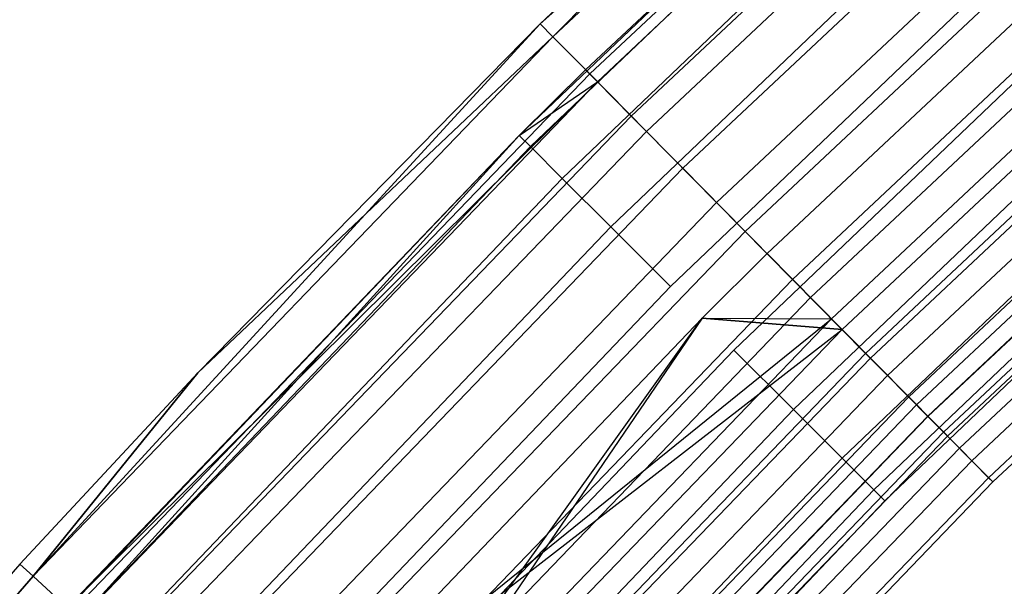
# Model space of a CAD drawing. Extents: x -176 to 176, y -176 to 176.
# Tile 102 of 208: x -85.18 to -77.56, y 77.83 to 82.21. Entities that reach past the tile are written whole.
import ezdxf

# ---------------------------------------------------------------- set-up
doc = ezdxf.new("R2010")
doc.units = 0
doc.header["$LTSCALE"] = 25.4
doc.layers.get('0').update_dxf_attribs({"linetype": 'CONTINUOUS'})

# ---------------------------------------------------------------- blocks, each defined once
blk = doc.blocks.new('BIURKOWA_B_STL')
at = {"color": 0}
for p, q in [((-81.1561, 82.1824, 2.5), (-76.8309, 86.0516, 1.6743)), ((-81.1561, 82.1824, 2.5), (-76.8309, 86.0516, 1.6743)), ((-81.0575, 82.0826, 200.3257), (-76.8309, 86.0516, 200.3257)), ((-81.0575, 82.0826, 200.3257), (-76.8309, 86.0516, 200.3257)), ((-81.0575, 82.0826, 1.6743), (-76.8309, 86.0516, 1.6743)), ((-81.0575, 82.0826, 1.6743), (-76.8309, 86.0516, 1.6743)), ((-76.5914, 85.7832, 2.5), (-80.8047, 81.8266, 2.5)), ((-76.5914, 85.7832, 2.5), (-80.8047, 81.8266, 2.5)), ((-76.5914, 85.7832, 199.5), (-80.8047, 81.8266, 199.5)), ((-76.5914, 85.7832, 199.5), (-80.8047, 81.8266, 199.5)), ((-80.7728, 81.7943, 201.0587), (-76.5611, 85.7494, 201.0587)), ((-80.7728, 81.7943, 201.0587), (-76.5611, 85.7494, 201.0587)), ((-80.7728, 81.7943, 0.9413), (-76.5611, 85.7494, 0.9413)), ((-80.7728, 81.7943, 0.9413), (-76.5611, 85.7494, 0.9413)), ((-76.5048, 85.6863, 1.7908), (-80.7134, 81.7341, 1.7908)), ((-76.5048, 85.6863, 1.7908), (-80.7134, 81.7341, 1.7908)), ((-80.7134, 81.7341, 200.2092), (-76.5048, 85.6863, 200.2092)), ((-80.7134, 81.7341, 200.2092), (-76.5048, 85.6863, 200.2092)), ((-80.4513, 81.4687, 1.1738), (-76.2564, 85.408, 1.1738)), ((-80.4513, 81.4687, 1.1738), (-76.2564, 85.408, 1.1738)), ((-76.2564, 85.408, 200.8262), (-80.4513, 81.4687, 200.8262)), ((-76.2564, 85.408, 200.8262), (-80.4513, 81.4687, 200.8262)), ((-80.334, 81.3499, 201.6168), (-76.1452, 85.2835, 201.6168)), ((-80.334, 81.3499, 201.6168), (-76.1452, 85.2835, 201.6168)), ((-80.334, 81.3499, 0.3832), (-76.1452, 85.2835, 0.3832)), ((-80.334, 81.3499, 0.3832), (-76.1452, 85.2835, 0.3832)), ((-77.9889, 85.1938, 199.5), (-81.1561, 82.1824, 199.5)), ((-77.9889, 85.1938, 2.5), (-81.1561, 82.1824, 2.5)), ((-77.9889, 85.1938, 199.5), (-81.1561, 82.1824, 199.5)), ((-77.9889, 85.1938, 2.5), (-81.1561, 82.1824, 2.5)), ((-81.0575, 82.0826, 200.3257), (-77.9889, 85.1938, 199.5)), ((-81.0575, 82.0826, 200.3257), (-77.9889, 85.1938, 199.5)), ((-77.475, 84.986, 199.5), (-81.3173, 81.3173, 199.5)), ((-77.475, 84.986, 199.5), (-81.3173, 81.3173, 199.5)), ((-77.475, 84.986, 2.5), (-81.3173, 81.3173, 2.5)), ((-77.475, 84.986, 2.5), (-81.3173, 81.3173, 2.5)), ((-80.0525, 81.0649, 0.7291), (-75.8784, 84.9847, 0.7291)), ((-80.0525, 81.0649, 0.7291), (-75.8784, 84.9847, 0.7291)), ((-75.8784, 84.9847, 201.2709), (-80.0525, 81.0649, 201.2709)), ((-75.8784, 84.9847, 201.2709), (-80.0525, 81.0649, 201.2709)), ((-77.3937, 84.8969, 200.184), (-81.232, 81.232, 200.184)), ((-77.3937, 84.8969, 200.184), (-81.232, 81.232, 200.184)), ((-77.3937, 84.8969, 198.816), (-81.232, 81.232, 198.816)), ((-77.3937, 84.8969, 198.816), (-81.232, 81.232, 198.816)), ((-77.3937, 84.8969, 3.184), (-81.232, 81.232, 3.184)), ((-77.3937, 84.8969, 3.184), (-81.232, 81.232, 3.184)), ((-77.3937, 84.8969, 1.816), (-81.232, 81.232, 1.816)), ((-77.3937, 84.8969, 1.816), (-81.232, 81.232, 1.816)), ((-79.7903, 80.7994, 201.9373), (-75.6298, 84.7063, 201.9373)), ((-79.7903, 80.7994, 201.9373), (-75.6298, 84.7063, 201.9373)), ((-79.7903, 80.7994, 0.0627), (-75.6298, 84.7063, 0.0627)), ((-79.7903, 80.7994, 0.0627), (-75.6298, 84.7063, 0.0627)), ((-77.1598, 84.6402, 200.7856), (-80.9864, 80.9864, 200.7856)), ((-77.1598, 84.6402, 200.7856), (-80.9864, 80.9864, 200.7856)), ((-77.1598, 84.6402, 198.2144), (-80.9864, 80.9864, 198.2144)), ((-77.1598, 84.6402, 198.2144), (-80.9864, 80.9864, 198.2144)), ((-77.1598, 84.6402, 3.7856), (-80.9864, 80.9864, 3.7856)), ((-77.1598, 84.6402, 3.7856), (-80.9864, 80.9864, 3.7856)), ((-77.1598, 84.6402, 1.2144), (-80.9864, 80.9864, 1.2144)), ((-77.1598, 84.6402, 1.2144), (-80.9864, 80.9864, 1.2144)), ((-79.5688, 80.5751, 0.5146), (-75.4199, 84.4712, 0.5146)), ((-79.5688, 80.5751, 0.5146), (-75.4199, 84.4712, 0.5146)), ((-79.5688, 80.5751, 201.4854), (-75.4199, 84.4712, 201.4854)), ((-79.5688, 80.5751, 201.4854), (-75.4199, 84.4712, 201.4854)), ((-79.3994, 80.4035, 197), (-75.2593, 84.2913, 197)), ((-75.2593, 84.2913, 5), (-79.3994, 80.4035, 5)), ((-75.2593, 84.2913, 4.5), (-79.3994, 80.4035, 4.5)), ((-75.2593, 84.2913, 5), (-79.3994, 80.4035, 5)), ((-75.2593, 84.2913, 4.5), (-79.3994, 80.4035, 4.5)), ((-75.2593, 84.2913, 197.5), (-79.3994, 80.4035, 197.5)), ((-79.3994, 80.4035, 197), (-75.2593, 84.2913, 197)), ((-75.2593, 84.2913, 197.5), (-79.3994, 80.4035, 197.5)), ((-76.8013, 84.247, 201.2321), (-80.6102, 80.6102, 201.2321)), ((-76.8013, 84.247, 201.2321), (-80.6102, 80.6102, 201.2321)), ((-76.8013, 84.247, 197.7679), (-80.6102, 80.6102, 197.7679)), ((-76.8013, 84.247, 197.7679), (-80.6102, 80.6102, 197.7679)), ((-76.8013, 84.247, 4.2321), (-80.6102, 80.6102, 4.2321)), ((-76.8013, 84.247, 4.2321), (-80.6102, 80.6102, 4.2321)), ((-76.8013, 84.247, 0.7679), (-80.6102, 80.6102, 0.7679)), ((-76.8013, 84.247, 0.7679), (-80.6102, 80.6102, 0.7679)), ((-79.2028, 80.2044, 201.9843), (-75.0729, 84.0826, 201.9843)), ((-79.2028, 80.2044, 201.9843), (-75.0729, 84.0826, 201.9843)), ((-79.2028, 80.2044, 0.0157), (-75.0729, 84.0826, 0.0157)), ((-79.2028, 80.2044, 0.0157), (-75.0729, 84.0826, 0.0157)), ((-79.0631, 80.063, 0.5581), (-74.9406, 83.9343, 0.5581)), ((-79.0631, 80.063, 0.5581), (-74.9406, 83.9343, 0.5581)), ((-79.0631, 80.063, 201.4419), (-74.9406, 83.9343, 201.4419)), ((-79.0631, 80.063, 201.4419), (-74.9406, 83.9343, 201.4419)), ((-76.3616, 83.7647, 201.4696), (-80.1486, 80.1486, 201.4696)), ((-76.3616, 83.7647, 197.5304), (-80.1486, 80.1486, 197.5304)), ((-76.3616, 83.7647, 197.5304), (-80.1486, 80.1486, 197.5304)), ((-76.3616, 83.7647, 201.4696), (-80.1486, 80.1486, 201.4696)), ((-76.3616, 83.7647, 4.4696), (-80.1486, 80.1486, 4.4696)), ((-76.3616, 83.7647, 0.5304), (-80.1486, 80.1486, 0.5304)), ((-76.3616, 83.7647, 0.5304), (-80.1486, 80.1486, 0.5304)), ((-76.3616, 83.7647, 4.4696), (-80.1486, 80.1486, 4.4696)), ((-78.9011, 79.8989, 4.37), (-74.787, 83.7623, 4.37)), ((-78.9011, 79.8989, 4.37), (-74.787, 83.7623, 4.37)), ((-74.787, 83.7623, 197.63), (-78.9011, 79.8989, 197.63)), ((-74.787, 83.7623, 197.63), (-78.9011, 79.8989, 197.63)), ((-78.8193, 79.816, 197.1403), (-74.7094, 83.6754, 197.1403)), ((-78.8193, 79.816, 197.1403), (-74.7094, 83.6754, 197.1403)), ((-78.8193, 79.816, 4.8597), (-74.7094, 83.6754, 4.8597)), ((-78.8193, 79.816, 4.8597), (-74.7094, 83.6754, 4.8597)), ((-78.6373, 79.6317, 201.7524), (-74.5369, 83.4822, 201.7524)), ((-78.6373, 79.6317, 201.7524), (-74.5369, 83.4822, 201.7524)), ((-78.6373, 79.6317, 0.2476), (-74.5369, 83.4822, 0.2476)), ((-78.6373, 79.6317, 0.2476), (-74.5369, 83.4822, 0.2476)), ((-74.5027, 83.4439, 0.854), (-78.6011, 79.5951, 0.854)), ((-74.5027, 83.4439, 0.854), (-78.6011, 79.5951, 0.854)), ((-74.5027, 83.4439, 201.146), (-78.6011, 79.5951, 201.146)), ((-74.5027, 83.4439, 201.146), (-78.6011, 79.5951, 201.146)), ((-74.376, 83.302, 3.997), (-78.4676, 79.4599, 3.997)), ((-74.376, 83.302, 3.997), (-78.4676, 79.4599, 3.997)), ((-78.4676, 79.4599, 198.003), (-74.376, 83.302, 198.003)), ((-78.4676, 79.4599, 198.003), (-74.376, 83.302, 198.003)), ((-75.8936, 83.2514, 201.4696), (-79.6575, 79.6575, 201.4696)), ((-75.8936, 83.2514, 197.5304), (-79.6575, 79.6575, 197.5304)), ((-75.8936, 83.2514, 197.5304), (-79.6575, 79.6575, 197.5304)), ((-75.8936, 83.2514, 201.4696), (-79.6575, 79.6575, 201.4696)), ((-75.8936, 83.2514, 4.4696), (-79.6575, 79.6575, 4.4696)), ((-75.8936, 83.2514, 0.5304), (-79.6575, 79.6575, 0.5304)), ((-75.8936, 83.2514, 0.5304), (-79.6575, 79.6575, 0.5304)), ((-75.8936, 83.2514, 4.4696), (-79.6575, 79.6575, 4.4696)), ((-78.3042, 79.2944, 197.5454), (-74.2212, 83.1286, 197.5454)), ((-78.3042, 79.2944, 197.5454), (-74.2212, 83.1286, 197.5454)), ((-78.3042, 79.2944, 4.4546), (-74.2212, 83.1286, 4.4546)), ((-78.3042, 79.2944, 4.4546), (-74.2212, 83.1286, 4.4546)), ((-74.1631, 83.0636, 1.3639), (-78.2429, 79.2324, 1.3639)), ((-74.1631, 83.0636, 1.3639), (-78.2429, 79.2324, 1.3639)), ((-74.1631, 83.0636, 200.6361), (-78.2429, 79.2324, 200.6361)), ((-74.1631, 83.0636, 200.6361), (-78.2429, 79.2324, 200.6361)), ((-78.1573, 79.1457, 201.2678), (-74.082, 82.9727, 201.2678)), ((-78.1573, 79.1457, 201.2678), (-74.082, 82.9727, 201.2678)), ((-78.1573, 79.1457, 0.7322), (-74.082, 82.9727, 0.7322)), ((-78.1573, 79.1457, 0.7322), (-74.082, 82.9727, 0.7322)), ((-74.0799, 82.9704, 3.4294), (-78.1551, 79.1435, 3.4294)), ((-74.0799, 82.9704, 3.4294), (-78.1551, 79.1435, 3.4294)), ((-78.1551, 79.1435, 198.5706), (-74.0799, 82.9704, 198.5706)), ((-78.1551, 79.1435, 198.5706), (-74.0799, 82.9704, 198.5706)), ((-78.035, 79.0218, 2.0214), (-73.966, 82.8428, 2.0214)), ((-78.035, 79.0218, 2.0214), (-73.966, 82.8428, 2.0214)), ((-78.035, 79.0218, 199.9786), (-73.966, 82.8428, 199.9786)), ((-78.035, 79.0218, 199.9786), (-73.966, 82.8428, 199.9786)), ((-75.4539, 82.769, 201.2321), (-79.196, 79.196, 201.2321)), ((-75.4539, 82.769, 201.2321), (-79.196, 79.196, 201.2321)), ((-75.4539, 82.769, 197.7679), (-79.196, 79.196, 197.7679)), ((-75.4539, 82.769, 197.7679), (-79.196, 79.196, 197.7679)), ((-75.4539, 82.769, 4.2321), (-79.196, 79.196, 4.2321)), ((-75.4539, 82.769, 4.2321), (-79.196, 79.196, 4.2321)), ((-75.4539, 82.769, 0.7679), (-79.196, 79.196, 0.7679)), ((-75.4539, 82.769, 0.7679), (-79.196, 79.196, 0.7679)), ((-78.0044, 78.9908, 2.7411), (-73.937, 82.8103, 2.7411)), ((-78.0044, 78.9908, 2.7411), (-73.937, 82.8103, 2.7411)), ((-78.0044, 78.9908, 199.2589), (-73.937, 82.8103, 199.2589)), ((-78.0044, 78.9908, 199.2589), (-73.937, 82.8103, 199.2589)), ((-77.9121, 78.8973, 198.1699), (-73.8495, 82.7123, 198.1699)), ((-77.9121, 78.8973, 198.1699), (-73.8495, 82.7123, 198.1699)), ((-77.9121, 78.8973, 3.8301), (-73.8495, 82.7123, 3.8301)), ((-77.9121, 78.8973, 3.8301), (-73.8495, 82.7123, 3.8301)), ((-77.8168, 78.8008, 200.5847), (-73.7592, 82.6112, 200.5847)), ((-77.8168, 78.8008, 200.5847), (-73.7592, 82.6112, 200.5847)), ((-77.8168, 78.8008, 1.4153), (-73.7592, 82.6112, 1.4153)), ((-77.8168, 78.8008, 1.4153), (-73.7592, 82.6112, 1.4153)), ((-77.6869, 78.6693, 198.9437), (-73.6361, 82.4733, 198.9437)), ((-77.6869, 78.6693, 198.9437), (-73.6361, 82.4733, 198.9437)), ((-77.6869, 78.6693, 3.0563), (-73.6361, 82.4733, 3.0563)), ((-77.6869, 78.6693, 3.0563), (-73.6361, 82.4733, 3.0563)), ((-75.0954, 82.3758, 200.7856), (-78.8197, 78.8197, 200.7856)), ((-75.0954, 82.3758, 200.7856), (-78.8197, 78.8197, 200.7856)), ((-75.0954, 82.3758, 198.2144), (-78.8197, 78.8197, 198.2144)), ((-75.0954, 82.3758, 198.2144), (-78.8197, 78.8197, 198.2144)), ((-75.0954, 82.3758, 3.7856), (-78.8197, 78.8197, 3.7856)), ((-75.0954, 82.3758, 3.7856), (-78.8197, 78.8197, 3.7856)), ((-75.0954, 82.3758, 1.2144), (-78.8197, 78.8197, 1.2144)), ((-75.0954, 82.3758, 1.2144), (-78.8197, 78.8197, 1.2144)), ((-77.6539, 78.6359, 199.7799), (-73.6048, 82.4382, 199.7799)), ((-77.6539, 78.6359, 199.7799), (-73.6048, 82.4382, 199.7799)), ((-77.6539, 78.6359, 2.2201), (-73.6048, 82.4382, 2.2201)), ((-77.6539, 78.6359, 2.2201), (-73.6048, 82.4382, 2.2201)), ((-85.0793, 77.9062, 200.3257), (-81.1561, 82.1824, 199.5)), ((-85.0793, 77.9062, 200.3257), (-81.1561, 82.1824, 199.5)), ((-81.1561, 82.1824, 199.5), (-83.8041, 79.4803, 199.5)), ((-81.1561, 82.1824, 2.5), (-83.8041, 79.4803, 2.5)), ((-81.1561, 82.1824, 199.5), (-83.8041, 79.4803, 199.5)), ((-81.1561, 82.1824, 2.5), (-83.8041, 79.4803, 2.5)), ((-81.1561, 82.1824, 199.5), (-81.0575, 82.0826, 200.3257)), ((-81.1561, 82.1824, 199.5), (-81.0575, 82.0826, 200.3257)), ((-81.1561, 82.1824, 2.5), (-81.1561, 82.1824, 199.5)), ((-81.1561, 82.1824, 2.5), (-81.1561, 82.1824, 199.5)), ((-81.1561, 82.1824, 2.5), (-81.0575, 82.0826, 1.6743)), ((-81.1561, 82.1824, 2.5), (-81.0575, 82.0826, 1.6743)), ((-85.0793, 77.9062, 200.3257), (-81.0575, 82.0826, 200.3257)), ((-85.0793, 77.9062, 200.3257), (-81.0575, 82.0826, 200.3257)), ((-81.0575, 82.0826, 1.6743), (-85.0793, 77.9062, 1.6743)), ((-81.0575, 82.0826, 1.6743), (-85.0793, 77.9062, 1.6743)), ((-81.0575, 82.0826, 1.6743), (-83.8041, 79.4803, 2.5)), ((-81.0575, 82.0826, 1.6743), (-83.8041, 79.4803, 2.5)), ((-80.7728, 81.7943, 201.0587), (-81.0575, 82.0826, 200.3257)), ((-80.7728, 81.7943, 201.0587), (-81.0575, 82.0826, 200.3257)), ((-80.7728, 81.7943, 0.9413), (-81.0575, 82.0826, 1.6743)), ((-80.7728, 81.7943, 0.9413), (-81.0575, 82.0826, 1.6743)), ((-74.8615, 82.1191, 200.184), (-78.5741, 78.5741, 200.184)), ((-74.8615, 82.1191, 200.184), (-78.5741, 78.5741, 200.184)), ((-74.8615, 82.1191, 198.816), (-78.5741, 78.5741, 198.816)), ((-74.8615, 82.1191, 198.816), (-78.5741, 78.5741, 198.816)), ((-74.8615, 82.1191, 3.184), (-78.5741, 78.5741, 3.184)), ((-74.8615, 82.1191, 3.184), (-78.5741, 78.5741, 3.184)), ((-74.8615, 82.1191, 1.816), (-78.5741, 78.5741, 1.816)), ((-74.8615, 82.1191, 1.816), (-78.5741, 78.5741, 1.816)), ((-78.4888, 78.4888, 199.5), (-74.7802, 82.03, 199.5)), ((-78.4888, 78.4888, 199.5), (-74.7802, 82.03, 199.5)), ((-78.4888, 78.4888, 2.5), (-74.7802, 82.03, 2.5)), ((-78.4888, 78.4888, 2.5), (-74.7802, 82.03, 2.5)), ((-84.7805, 77.6326, 201.0587), (-80.7728, 81.7943, 201.0587)), ((-84.7805, 77.6326, 201.0587), (-80.7728, 81.7943, 201.0587)), ((-80.7728, 81.7943, 0.9413), (-84.7805, 77.6326, 0.9413)), ((-80.7728, 81.7943, 0.9413), (-84.7805, 77.6326, 0.9413)), ((-80.8047, 81.8266, 2.5), (-81.3173, 81.3173, 2.5)), ((-80.8047, 81.8266, 2.5), (-81.3173, 81.3173, 2.5)), ((-80.8047, 81.8266, 199.5), (-81.3173, 81.3173, 199.5)), ((-80.8047, 81.8266, 199.5), (-81.3173, 81.3173, 199.5)), ((-80.8047, 81.8266, 2.5), (-80.7134, 81.7341, 1.7908)), ((-80.8047, 81.8266, 2.5), (-80.7134, 81.7341, 1.7908)), ((-80.8047, 81.8266, 2.5), (-80.8047, 81.8266, 199.5)), ((-80.8047, 81.8266, 2.5), (-80.8047, 81.8266, 199.5)), ((-80.8047, 81.8266, 199.5), (-80.7134, 81.7341, 200.2092)), ((-80.8047, 81.8266, 199.5), (-80.7134, 81.7341, 200.2092)), ((-80.334, 81.3499, 201.6168), (-80.7728, 81.7943, 201.0587)), ((-80.334, 81.3499, 201.6168), (-80.7728, 81.7943, 201.0587)), ((-80.334, 81.3499, 0.3832), (-80.7728, 81.7943, 0.9413)), ((-80.334, 81.3499, 0.3832), (-80.7728, 81.7943, 0.9413)), ((-84.814, 77.6633, 199.5), (-80.7134, 81.7341, 200.2092)), ((-84.814, 77.6633, 199.5), (-80.7134, 81.7341, 200.2092)), ((-84.7182, 77.5755, 1.7908), (-80.7134, 81.7341, 1.7908)), ((-84.7182, 77.5755, 1.7908), (-80.7134, 81.7341, 1.7908)), ((-80.7134, 81.7341, 200.2092), (-84.7182, 77.5755, 200.2092)), ((-80.7134, 81.7341, 200.2092), (-84.7182, 77.5755, 200.2092)), ((-81.3173, 81.3173, 2.5), (-80.7134, 81.7341, 1.7908)), ((-81.3173, 81.3173, 2.5), (-80.7134, 81.7341, 1.7908)), ((-81.3173, 81.3173, 199.5), (-80.7134, 81.7341, 200.2092)), ((-81.3173, 81.3173, 199.5), (-80.7134, 81.7341, 200.2092)), ((-80.4513, 81.4687, 1.1738), (-80.7134, 81.7341, 1.7908)), ((-80.4513, 81.4687, 1.1738), (-80.7134, 81.7341, 1.7908)), ((-80.7134, 81.7341, 200.2092), (-80.4513, 81.4687, 200.8262)), ((-80.7134, 81.7341, 200.2092), (-80.4513, 81.4687, 200.8262)), ((-80.4513, 81.4687, 1.1738), (-84.4431, 77.3236, 1.1738)), ((-80.4513, 81.4687, 1.1738), (-84.4431, 77.3236, 1.1738)), ((-80.4513, 81.4687, 200.8262), (-84.4431, 77.3236, 200.8262)), ((-80.4513, 81.4687, 200.8262), (-84.4431, 77.3236, 200.8262)), ((-80.4513, 81.4687, 1.1738), (-80.0525, 81.0649, 0.7291)), ((-80.4513, 81.4687, 1.1738), (-80.0525, 81.0649, 0.7291)), ((-80.4513, 81.4687, 200.8262), (-80.0525, 81.0649, 201.2709)), ((-80.4513, 81.4687, 200.8262), (-80.0525, 81.0649, 201.2709)), ((-81.3173, 81.3173, 199.5), (-84.986, 77.475, 199.5)), ((-81.3173, 81.3173, 199.5), (-84.986, 77.475, 199.5)), ((-81.3173, 81.3173, 2.5), (-84.986, 77.475, 2.5)), ((-81.3173, 81.3173, 2.5), (-84.986, 77.475, 2.5)), ((-81.3173, 81.3173, 2.5), (-84.814, 77.6633, 2.5)), ((-81.3173, 81.3173, 2.5), (-84.814, 77.6633, 2.5)), ((-81.3173, 81.3173, 199.5), (-84.814, 77.6633, 199.5)), ((-81.3173, 81.3173, 199.5), (-84.814, 77.6633, 199.5)), ((-84.7182, 77.5755, 1.7908), (-81.3173, 81.3173, 2.5)), ((-84.7182, 77.5755, 1.7908), (-81.3173, 81.3173, 2.5)), ((-84.3199, 77.2109, 201.6168), (-80.334, 81.3499, 201.6168)), ((-84.3199, 77.2109, 201.6168), (-80.334, 81.3499, 201.6168)), ((-80.334, 81.3499, 0.3832), (-84.3199, 77.2109, 0.3832)), ((-80.334, 81.3499, 0.3832), (-84.3199, 77.2109, 0.3832)), ((-81.3173, 81.3173, 199.5), (-81.232, 81.232, 200.184)), ((-81.3173, 81.3173, 199.5), (-81.232, 81.232, 200.184)), ((-81.232, 81.232, 198.816), (-81.3173, 81.3173, 199.5)), ((-81.232, 81.232, 198.816), (-81.3173, 81.3173, 199.5)), ((-81.3173, 81.3173, 2.5), (-81.3173, 81.3173, 199.5)), ((-81.3173, 81.3173, 2.5), (-81.3173, 81.3173, 199.5)), ((-81.3173, 81.3173, 2.5), (-81.232, 81.232, 3.184)), ((-81.3173, 81.3173, 2.5), (-81.232, 81.232, 3.184)), ((-81.232, 81.232, 1.816), (-81.3173, 81.3173, 2.5)), ((-81.232, 81.232, 1.816), (-81.3173, 81.3173, 2.5)), ((-79.7903, 80.7994, 201.9373), (-80.334, 81.3499, 201.6168)), ((-79.7903, 80.7994, 201.9373), (-80.334, 81.3499, 201.6168)), ((-79.7903, 80.7994, 0.0627), (-80.334, 81.3499, 0.3832)), ((-79.7903, 80.7994, 0.0627), (-80.334, 81.3499, 0.3832)), ((-81.232, 81.232, 200.184), (-84.8969, 77.3937, 200.184)), ((-81.232, 81.232, 200.184), (-84.8969, 77.3937, 200.184)), ((-81.232, 81.232, 198.816), (-84.8969, 77.3937, 198.816)), ((-81.232, 81.232, 198.816), (-84.8969, 77.3937, 198.816)), ((-81.232, 81.232, 3.184), (-84.8969, 77.3937, 3.184)), ((-81.232, 81.232, 3.184), (-84.8969, 77.3937, 3.184)), ((-81.232, 81.232, 1.816), (-84.8969, 77.3937, 1.816)), ((-81.232, 81.232, 1.816), (-84.8969, 77.3937, 1.816)), ((-81.232, 81.232, 200.184), (-80.9864, 80.9864, 200.7856)), ((-81.232, 81.232, 200.184), (-80.9864, 80.9864, 200.7856)), ((-80.9864, 80.9864, 198.2144), (-81.232, 81.232, 198.816)), ((-80.9864, 80.9864, 198.2144), (-81.232, 81.232, 198.816)), ((-81.232, 81.232, 3.184), (-80.9864, 80.9864, 3.7856)), ((-81.232, 81.232, 3.184), (-80.9864, 80.9864, 3.7856)), ((-80.9864, 80.9864, 1.2144), (-81.232, 81.232, 1.816)), ((-80.9864, 80.9864, 1.2144), (-81.232, 81.232, 1.816)), ((-84.0245, 76.9403, 0.7291), (-80.0525, 81.0649, 0.7291)), ((-84.0245, 76.9403, 0.7291), (-80.0525, 81.0649, 0.7291)), ((-84.0245, 76.9403, 201.2709), (-80.0525, 81.0649, 201.2709)), ((-84.0245, 76.9403, 201.2709), (-80.0525, 81.0649, 201.2709)), ((-80.0525, 81.0649, 0.7291), (-79.5688, 80.5751, 0.5146)), ((-80.0525, 81.0649, 0.7291), (-79.5688, 80.5751, 0.5146)), ((-79.5688, 80.5751, 201.4854), (-80.0525, 81.0649, 201.2709)), ((-79.5688, 80.5751, 201.4854), (-80.0525, 81.0649, 201.2709)), ((-80.9864, 80.9864, 200.7856), (-84.6402, 77.1598, 200.7856)), ((-80.9864, 80.9864, 200.7856), (-84.6402, 77.1598, 200.7856)), ((-80.9864, 80.9864, 198.2144), (-84.6402, 77.1598, 198.2144)), ((-80.9864, 80.9864, 198.2144), (-84.6402, 77.1598, 198.2144)), ((-80.9864, 80.9864, 3.7856), (-84.6402, 77.1598, 3.7856)), ((-80.9864, 80.9864, 3.7856), (-84.6402, 77.1598, 3.7856)), ((-80.9864, 80.9864, 1.2144), (-84.6402, 77.1598, 1.2144)), ((-80.9864, 80.9864, 1.2144), (-84.6402, 77.1598, 1.2144)), ((-80.9864, 80.9864, 200.7856), (-80.6102, 80.6102, 201.2321)), ((-80.9864, 80.9864, 200.7856), (-80.6102, 80.6102, 201.2321)), ((-80.6102, 80.6102, 197.7679), (-80.9864, 80.9864, 198.2144)), ((-80.6102, 80.6102, 197.7679), (-80.9864, 80.9864, 198.2144)), ((-80.9864, 80.9864, 3.7856), (-80.6102, 80.6102, 4.2321)), ((-80.9864, 80.9864, 3.7856), (-80.6102, 80.6102, 4.2321)), ((-80.6102, 80.6102, 0.7679), (-80.9864, 80.9864, 1.2144)), ((-80.6102, 80.6102, 0.7679), (-80.9864, 80.9864, 1.2144)), ((-83.7493, 76.6883, 201.9373), (-79.7903, 80.7994, 201.9373)), ((-83.7493, 76.6883, 201.9373), (-79.7903, 80.7994, 201.9373)), ((-79.7903, 80.7994, 0.0627), (-83.7493, 76.6883, 0.0627)), ((-79.7903, 80.7994, 0.0627), (-83.7493, 76.6883, 0.0627)), ((-79.2028, 80.2044, 201.9843), (-79.7903, 80.7994, 201.9373)), ((-79.2028, 80.2044, 201.9843), (-79.7903, 80.7994, 201.9373)), ((-79.2028, 80.2044, 0.0157), (-79.7903, 80.7994, 0.0627)), ((-79.2028, 80.2044, 0.0157), (-79.7903, 80.7994, 0.0627)), ((-80.6102, 80.6102, 201.2321), (-84.247, 76.8013, 201.2321)), ((-80.6102, 80.6102, 201.2321), (-84.247, 76.8013, 201.2321)), ((-80.6102, 80.6102, 197.7679), (-84.247, 76.8013, 197.7679)), ((-80.6102, 80.6102, 197.7679), (-84.247, 76.8013, 197.7679)), ((-80.6102, 80.6102, 4.2321), (-84.247, 76.8013, 4.2321)), ((-80.6102, 80.6102, 4.2321), (-84.247, 76.8013, 4.2321)), ((-80.6102, 80.6102, 0.7679), (-84.247, 76.8013, 0.7679)), ((-80.6102, 80.6102, 0.7679), (-84.247, 76.8013, 0.7679)), ((-83.5168, 76.4754, 0.5146), (-79.5688, 80.5751, 0.5146)), ((-83.5168, 76.4754, 0.5146), (-79.5688, 80.5751, 0.5146)), ((-83.5168, 76.4754, 201.4854), (-79.5688, 80.5751, 201.4854)), ((-83.5168, 76.4754, 201.4854), (-79.5688, 80.5751, 201.4854)), ((-80.6102, 80.6102, 201.2321), (-80.1486, 80.1486, 201.4696)), ((-80.6102, 80.6102, 201.2321), (-80.1486, 80.1486, 201.4696)), ((-80.1486, 80.1486, 197.5304), (-80.6102, 80.6102, 197.7679)), ((-80.1486, 80.1486, 197.5304), (-80.6102, 80.6102, 197.7679)), ((-80.6102, 80.6102, 4.2321), (-80.1486, 80.1486, 4.4696)), ((-80.6102, 80.6102, 4.2321), (-80.1486, 80.1486, 4.4696)), ((-80.1486, 80.1486, 0.5304), (-80.6102, 80.6102, 0.7679)), ((-80.1486, 80.1486, 0.5304), (-80.6102, 80.6102, 0.7679)), ((-79.5688, 80.5751, 0.5146), (-79.0631, 80.063, 0.5581)), ((-79.5688, 80.5751, 0.5146), (-79.0631, 80.063, 0.5581)), ((-79.0631, 80.063, 201.4419), (-79.5688, 80.5751, 201.4854)), ((-79.0631, 80.063, 201.4419), (-79.5688, 80.5751, 201.4854)), ((-79.9031, 79.9031, 197), (-79.3994, 80.4035, 197)), ((-79.3994, 80.4035, 5), (-79.9031, 79.9031, 5)), ((-79.3994, 80.4035, 4.5), (-79.9031, 79.9031, 4.5)), ((-79.3994, 80.4035, 5), (-79.9031, 79.9031, 5)), ((-79.3994, 80.4035, 4.5), (-79.9031, 79.9031, 4.5)), ((-79.3994, 80.4035, 197.5), (-79.9031, 79.9031, 197.5)), ((-79.9031, 79.9031, 197), (-79.3994, 80.4035, 197)), ((-79.3994, 80.4035, 197.5), (-79.9031, 79.9031, 197.5)), ((-78.8193, 79.816, 197.1403), (-79.3994, 80.4035, 197)), ((-78.8193, 79.816, 197.1403), (-79.3994, 80.4035, 197)), ((-79.3994, 80.4035, 5), (-78.8193, 79.816, 4.8597)), ((-79.3994, 80.4035, 5), (-78.8193, 79.816, 4.8597)), ((-79.3994, 80.4035, 4.5), (-79.3994, 80.4035, 5)), ((-79.3994, 80.4035, 4.5), (-79.3994, 80.4035, 5)), ((-79.3994, 80.4035, 4.5), (-78.9011, 79.8989, 4.37)), ((-79.3994, 80.4035, 4.5), (-78.9011, 79.8989, 4.37)), ((-79.3994, 80.4035, 197.5), (-78.9011, 79.8989, 197.63)), ((-79.3994, 80.4035, 197.5), (-78.9011, 79.8989, 197.63)), ((-79.3994, 80.4035, 197), (-79.3994, 80.4035, 197.5)), ((-79.3994, 80.4035, 197), (-79.3994, 80.4035, 197.5)), ((-83.1325, 76.1236, 201.9843), (-79.2028, 80.2044, 201.9843)), ((-83.1325, 76.1236, 201.9843), (-79.2028, 80.2044, 201.9843)), ((-79.2028, 80.2044, 0.0157), (-83.1325, 76.1236, 0.0157)), ((-79.2028, 80.2044, 0.0157), (-83.1325, 76.1236, 0.0157)), ((-78.6373, 79.6317, 201.7524), (-79.2028, 80.2044, 201.9843)), ((-78.6373, 79.6317, 201.7524), (-79.2028, 80.2044, 201.9843)), ((-78.6373, 79.6317, 0.2476), (-79.2028, 80.2044, 0.0157)), ((-78.6373, 79.6317, 0.2476), (-79.2028, 80.2044, 0.0157)), ((-80.1486, 80.1486, 201.4696), (-83.7647, 76.3616, 201.4696)), ((-80.1486, 80.1486, 197.5304), (-83.7647, 76.3616, 197.5304)), ((-80.1486, 80.1486, 197.5304), (-83.7647, 76.3616, 197.5304)), ((-80.1486, 80.1486, 201.4696), (-83.7647, 76.3616, 201.4696)), ((-80.1486, 80.1486, 4.4696), (-83.7647, 76.3616, 4.4696)), ((-80.1486, 80.1486, 0.5304), (-83.7647, 76.3616, 0.5304)), ((-80.1486, 80.1486, 0.5304), (-83.7647, 76.3616, 0.5304)), ((-80.1486, 80.1486, 4.4696), (-83.7647, 76.3616, 4.4696)), ((-82.986, 75.9894, 0.5581), (-79.0631, 80.063, 0.5581)), ((-82.986, 75.9894, 0.5581), (-79.0631, 80.063, 0.5581)), ((-79.0631, 80.063, 201.4419), (-82.986, 75.9894, 201.4419)), ((-79.0631, 80.063, 201.4419), (-82.986, 75.9894, 201.4419)), ((-79.0631, 80.063, 0.5581), (-78.6011, 79.5951, 0.854)), ((-79.0631, 80.063, 0.5581), (-78.6011, 79.5951, 0.854)), ((-79.0631, 80.063, 201.4419), (-78.6011, 79.5951, 201.146)), ((-79.0631, 80.063, 201.4419), (-78.6011, 79.5951, 201.146)), ((-83.339, 76.3126, 197), (-79.9031, 79.9031, 197)), ((-79.9031, 79.9031, 5), (-83.339, 76.3126, 5)), ((-79.9031, 79.9031, 4.5), (-83.339, 76.3126, 4.5)), ((-79.9031, 79.9031, 5), (-83.339, 76.3126, 5)), ((-79.9031, 79.9031, 4.5), (-83.339, 76.3126, 4.5)), ((-79.9031, 79.9031, 197.5), (-83.339, 76.3126, 197.5)), ((-83.339, 76.3126, 197), (-79.9031, 79.9031, 197)), ((-79.9031, 79.9031, 197.5), (-83.339, 76.3126, 197.5)), ((-83.339, 76.3126, 4.5), (-78.9011, 79.8989, 4.37)), ((-83.339, 76.3126, 4.5), (-78.9011, 79.8989, 4.37)), ((-82.8159, 75.8337, 197.63), (-79.9031, 79.9031, 197.5)), ((-82.8159, 75.8337, 197.63), (-79.9031, 79.9031, 197.5)), ((-78.9011, 79.8989, 4.37), (-82.8159, 75.8337, 4.37)), ((-78.9011, 79.8989, 4.37), (-82.8159, 75.8337, 4.37)), ((-82.8159, 75.8337, 197.63), (-78.9011, 79.8989, 197.63)), ((-82.8159, 75.8337, 197.63), (-78.9011, 79.8989, 197.63)), ((-79.9031, 79.9031, 5), (-82.73, 75.755, 4.8597)), ((-79.9031, 79.9031, 5), (-82.73, 75.755, 4.8597)), ((-79.9031, 79.9031, 197), (-78.8193, 79.816, 197.1403)), ((-79.9031, 79.9031, 197), (-78.8193, 79.816, 197.1403)), ((-78.8193, 79.816, 4.8597), (-79.9031, 79.9031, 5)), ((-78.8193, 79.816, 4.8597), (-79.9031, 79.9031, 5)), ((-79.9031, 79.9031, 4.5), (-79.9031, 79.9031, 5)), ((-79.9031, 79.9031, 4.5), (-79.9031, 79.9031, 5)), ((-79.9031, 79.9031, 4.5), (-78.9011, 79.8989, 4.37)), ((-79.9031, 79.9031, 4.5), (-78.9011, 79.8989, 4.37)), ((-79.9031, 79.9031, 197.5), (-78.9011, 79.8989, 197.63)), ((-79.9031, 79.9031, 197.5), (-78.9011, 79.8989, 197.63)), ((-79.9031, 79.9031, 197), (-79.9031, 79.9031, 197.5)), ((-79.9031, 79.9031, 197), (-79.9031, 79.9031, 197.5)), ((-78.9011, 79.8989, 4.37), (-78.4676, 79.4599, 3.997)), ((-78.9011, 79.8989, 4.37), (-78.4676, 79.4599, 3.997)), ((-78.4676, 79.4599, 198.003), (-78.9011, 79.8989, 197.63)), ((-78.4676, 79.4599, 198.003), (-78.9011, 79.8989, 197.63)), ((-83.339, 76.3126, 197), (-78.8193, 79.816, 197.1403)), ((-83.339, 76.3126, 197), (-78.8193, 79.816, 197.1403)), ((-82.73, 75.755, 197.1403), (-78.8193, 79.816, 197.1403)), ((-82.73, 75.755, 197.1403), (-78.8193, 79.816, 197.1403)), ((-78.8193, 79.816, 4.8597), (-82.73, 75.755, 4.8597)), ((-78.8193, 79.816, 4.8597), (-82.73, 75.755, 4.8597)), ((-78.8193, 79.816, 197.1403), (-78.3042, 79.2944, 197.5454)), ((-78.8193, 79.816, 197.1403), (-78.3042, 79.2944, 197.5454)), ((-78.8193, 79.816, 4.8597), (-78.3042, 79.2944, 4.4546)), ((-78.8193, 79.816, 4.8597), (-78.3042, 79.2944, 4.4546)), ((-79.6575, 79.6575, 201.4696), (-83.2514, 75.8936, 201.4696)), ((-79.6575, 79.6575, 197.5304), (-83.2514, 75.8936, 197.5304)), ((-79.6575, 79.6575, 197.5304), (-83.2514, 75.8936, 197.5304)), ((-79.6575, 79.6575, 201.4696), (-83.2514, 75.8936, 201.4696)), ((-79.6575, 79.6575, 4.4696), (-83.2514, 75.8936, 4.4696)), ((-79.6575, 79.6575, 0.5304), (-83.2514, 75.8936, 0.5304)), ((-79.6575, 79.6575, 0.5304), (-83.2514, 75.8936, 0.5304)), ((-79.6575, 79.6575, 4.4696), (-83.2514, 75.8936, 4.4696)), ((-82.539, 75.5801, 201.7524), (-78.6373, 79.6317, 201.7524)), ((-82.539, 75.5801, 201.7524), (-78.6373, 79.6317, 201.7524)), ((-78.6373, 79.6317, 0.2476), (-82.539, 75.5801, 0.2476)), ((-78.6373, 79.6317, 0.2476), (-82.539, 75.5801, 0.2476)), ((-79.6575, 79.6575, 201.4696), (-79.196, 79.196, 201.2321)), ((-79.6575, 79.6575, 201.4696), (-79.196, 79.196, 201.2321)), ((-79.196, 79.196, 197.7679), (-79.6575, 79.6575, 197.5304)), ((-79.196, 79.196, 197.7679), (-79.6575, 79.6575, 197.5304)), ((-79.6575, 79.6575, 4.4696), (-79.196, 79.196, 4.2321)), ((-79.6575, 79.6575, 4.4696), (-79.196, 79.196, 4.2321)), ((-79.196, 79.196, 0.7679), (-79.6575, 79.6575, 0.5304)), ((-79.196, 79.196, 0.7679), (-79.6575, 79.6575, 0.5304)), ((-78.1573, 79.1457, 201.2678), (-78.6373, 79.6317, 201.7524)), ((-78.1573, 79.1457, 201.2678), (-78.6373, 79.6317, 201.7524)), ((-78.1573, 79.1457, 0.7322), (-78.6373, 79.6317, 0.2476)), ((-78.1573, 79.1457, 0.7322), (-78.6373, 79.6317, 0.2476)), ((-82.5011, 75.5453, 0.854), (-78.6011, 79.5951, 0.854)), ((-82.5011, 75.5453, 0.854), (-78.6011, 79.5951, 0.854)), ((-78.6011, 79.5951, 201.146), (-82.5011, 75.5453, 201.146)), ((-78.6011, 79.5951, 201.146), (-82.5011, 75.5453, 201.146)), ((-78.2429, 79.2324, 1.3639), (-78.6011, 79.5951, 0.854)), ((-78.2429, 79.2324, 1.3639), (-78.6011, 79.5951, 0.854)), ((-78.6011, 79.5951, 201.146), (-78.2429, 79.2324, 200.6361)), ((-78.6011, 79.5951, 201.146), (-78.2429, 79.2324, 200.6361)), ((-83.8041, 79.4803, 199.5), (-85.1828, 78.0009, 199.5)), ((-83.8041, 79.4803, 2.5), (-85.1828, 78.0009, 2.5)), ((-83.8041, 79.4803, 199.5), (-85.1828, 78.0009, 199.5)), ((-83.8041, 79.4803, 2.5), (-85.1828, 78.0009, 2.5)), ((-85.0793, 77.9062, 200.3257), (-83.8041, 79.4803, 199.5)), ((-85.0793, 77.9062, 200.3257), (-83.8041, 79.4803, 199.5)), ((-83.8041, 79.4803, 2.5), (-85.0793, 77.9062, 1.6743)), ((-83.8041, 79.4803, 2.5), (-85.0793, 77.9062, 1.6743)), ((-83.8041, 79.4803, 2.5), (-83.8041, 79.4803, 199.5)), ((-83.8041, 79.4803, 2.5), (-83.8041, 79.4803, 199.5)), ((-78.4676, 79.4599, 3.997), (-82.3609, 75.417, 3.997)), ((-78.4676, 79.4599, 3.997), (-82.3609, 75.417, 3.997)), ((-78.4676, 79.4599, 198.003), (-82.3609, 75.417, 198.003)), ((-78.4676, 79.4599, 198.003), (-82.3609, 75.417, 198.003)), ((-78.4676, 79.4599, 3.997), (-78.1551, 79.1435, 3.4294)), ((-78.4676, 79.4599, 3.997), (-78.1551, 79.1435, 3.4294)), ((-78.4676, 79.4599, 198.003), (-78.1551, 79.1435, 198.5706)), ((-78.4676, 79.4599, 198.003), (-78.1551, 79.1435, 198.5706)), ((-82.1894, 75.2599, 197.5454), (-78.3042, 79.2944, 197.5454)), ((-82.1894, 75.2599, 197.5454), (-78.3042, 79.2944, 197.5454)), ((-78.3042, 79.2944, 4.4546), (-82.1894, 75.2599, 4.4546)), ((-78.3042, 79.2944, 4.4546), (-82.1894, 75.2599, 4.4546)), ((-78.3042, 79.2944, 197.5454), (-77.9121, 78.8973, 198.1699)), ((-78.3042, 79.2944, 197.5454), (-77.9121, 78.8973, 198.1699)), ((-78.3042, 79.2944, 4.4546), (-77.9121, 78.8973, 3.8301)), ((-78.3042, 79.2944, 4.4546), (-77.9121, 78.8973, 3.8301)), ((-79.196, 79.196, 201.2321), (-82.769, 75.4539, 201.2321)), ((-79.196, 79.196, 201.2321), (-82.769, 75.4539, 201.2321)), ((-79.196, 79.196, 197.7679), (-82.769, 75.4539, 197.7679)), ((-79.196, 79.196, 197.7679), (-82.769, 75.4539, 197.7679)), ((-79.196, 79.196, 4.2321), (-82.769, 75.4539, 4.2321)), ((-79.196, 79.196, 4.2321), (-82.769, 75.4539, 4.2321)), ((-79.196, 79.196, 0.7679), (-82.769, 75.4539, 0.7679)), ((-79.196, 79.196, 0.7679), (-82.769, 75.4539, 0.7679)), ((-78.2429, 79.2324, 1.3639), (-82.1251, 75.201, 1.3639)), ((-78.2429, 79.2324, 1.3639), (-82.1251, 75.201, 1.3639)), ((-82.1251, 75.201, 200.6361), (-78.2429, 79.2324, 200.6361)), ((-82.1251, 75.201, 200.6361), (-78.2429, 79.2324, 200.6361)), ((-79.196, 79.196, 201.2321), (-78.8197, 78.8197, 200.7856)), ((-79.196, 79.196, 201.2321), (-78.8197, 78.8197, 200.7856)), ((-78.8197, 78.8197, 198.2144), (-79.196, 79.196, 197.7679)), ((-78.8197, 78.8197, 198.2144), (-79.196, 79.196, 197.7679)), ((-79.196, 79.196, 4.2321), (-78.8197, 78.8197, 3.7856)), ((-79.196, 79.196, 4.2321), (-78.8197, 78.8197, 3.7856)), ((-78.8197, 78.8197, 1.2144), (-79.196, 79.196, 0.7679)), ((-78.8197, 78.8197, 1.2144), (-79.196, 79.196, 0.7679)), ((-78.035, 79.0218, 2.0214), (-78.2429, 79.2324, 1.3639)), ((-78.035, 79.0218, 2.0214), (-78.2429, 79.2324, 1.3639)), ((-78.035, 79.0218, 199.9786), (-78.2429, 79.2324, 200.6361)), ((-78.035, 79.0218, 199.9786), (-78.2429, 79.2324, 200.6361)), ((-82.0352, 75.1188, 201.2678), (-78.1573, 79.1457, 201.2678)), ((-82.0352, 75.1188, 201.2678), (-78.1573, 79.1457, 201.2678)), ((-78.1573, 79.1457, 0.7322), (-82.0352, 75.1188, 0.7322)), ((-78.1573, 79.1457, 0.7322), (-82.0352, 75.1188, 0.7322)), ((-82.0329, 75.1166, 3.4294), (-78.1551, 79.1435, 3.4294)), ((-82.0329, 75.1166, 3.4294), (-78.1551, 79.1435, 3.4294)), ((-82.0329, 75.1166, 198.5706), (-78.1551, 79.1435, 198.5706)), ((-82.0329, 75.1166, 198.5706), (-78.1551, 79.1435, 198.5706)), ((-77.8168, 78.8008, 200.5847), (-78.1573, 79.1457, 201.2678)), ((-77.8168, 78.8008, 200.5847), (-78.1573, 79.1457, 201.2678)), ((-77.8168, 78.8008, 1.4153), (-78.1573, 79.1457, 0.7322)), ((-77.8168, 78.8008, 1.4153), (-78.1573, 79.1457, 0.7322)), ((-78.0044, 78.9908, 2.7411), (-78.1551, 79.1435, 3.4294)), ((-78.0044, 78.9908, 2.7411), (-78.1551, 79.1435, 3.4294)), ((-78.1551, 79.1435, 198.5706), (-78.0044, 78.9908, 199.2589)), ((-78.1551, 79.1435, 198.5706), (-78.0044, 78.9908, 199.2589)), ((-78.035, 79.0218, 2.0214), (-81.9068, 75.0012, 2.0214)), ((-78.035, 79.0218, 2.0214), (-81.9068, 75.0012, 2.0214)), ((-81.9068, 75.0012, 199.9786), (-78.035, 79.0218, 199.9786)), ((-81.9068, 75.0012, 199.9786), (-78.035, 79.0218, 199.9786)), ((-78.035, 79.0218, 2.0214), (-78.0044, 78.9908, 2.7411)), ((-78.035, 79.0218, 2.0214), (-78.0044, 78.9908, 2.7411)), ((-78.0044, 78.9908, 199.2589), (-78.035, 79.0218, 199.9786)), ((-78.0044, 78.9908, 199.2589), (-78.035, 79.0218, 199.9786)), ((-81.8747, 74.9718, 2.7411), (-78.0044, 78.9908, 2.7411)), ((-81.8747, 74.9718, 2.7411), (-78.0044, 78.9908, 2.7411)), ((-81.8747, 74.9718, 199.2589), (-78.0044, 78.9908, 199.2589)), ((-81.8747, 74.9718, 199.2589), (-78.0044, 78.9908, 199.2589)), ((-81.7778, 74.8831, 198.1699), (-77.9121, 78.8973, 198.1699)), ((-81.7778, 74.8831, 198.1699), (-77.9121, 78.8973, 198.1699)), ((-77.9121, 78.8973, 3.8301), (-81.7778, 74.8831, 3.8301)), ((-77.9121, 78.8973, 3.8301), (-81.7778, 74.8831, 3.8301)), ((-77.9121, 78.8973, 198.1699), (-77.6869, 78.6693, 198.9437)), ((-77.9121, 78.8973, 198.1699), (-77.6869, 78.6693, 198.9437)), ((-77.9121, 78.8973, 3.8301), (-77.6869, 78.6693, 3.0563)), ((-77.9121, 78.8973, 3.8301), (-77.6869, 78.6693, 3.0563)), ((-78.8197, 78.8197, 200.7856), (-82.3758, 75.0954, 200.7856)), ((-78.8197, 78.8197, 200.7856), (-82.3758, 75.0954, 200.7856)), ((-78.8197, 78.8197, 198.2144), (-82.3758, 75.0954, 198.2144)), ((-78.8197, 78.8197, 198.2144), (-82.3758, 75.0954, 198.2144)), ((-78.8197, 78.8197, 3.7856), (-82.3758, 75.0954, 3.7856)), ((-78.8197, 78.8197, 3.7856), (-82.3758, 75.0954, 3.7856)), ((-78.8197, 78.8197, 1.2144), (-82.3758, 75.0954, 1.2144)), ((-78.8197, 78.8197, 1.2144), (-82.3758, 75.0954, 1.2144)), ((-81.6778, 74.7915, 200.5847), (-77.8168, 78.8008, 200.5847)), ((-81.6778, 74.7915, 200.5847), (-77.8168, 78.8008, 200.5847)), ((-77.8168, 78.8008, 1.4153), (-81.6778, 74.7915, 1.4153)), ((-77.8168, 78.8008, 1.4153), (-81.6778, 74.7915, 1.4153)), ((-78.8197, 78.8197, 200.7856), (-78.5741, 78.5741, 200.184)), ((-78.8197, 78.8197, 200.7856), (-78.5741, 78.5741, 200.184)), ((-78.8197, 78.8197, 198.2144), (-78.5741, 78.5741, 198.816)), ((-78.8197, 78.8197, 198.2144), (-78.5741, 78.5741, 198.816)), ((-78.8197, 78.8197, 3.7856), (-78.5741, 78.5741, 3.184)), ((-78.8197, 78.8197, 3.7856), (-78.5741, 78.5741, 3.184)), ((-78.8197, 78.8197, 1.2144), (-78.5741, 78.5741, 1.816)), ((-78.8197, 78.8197, 1.2144), (-78.5741, 78.5741, 1.816)), ((-77.6539, 78.6359, 199.7799), (-77.8168, 78.8008, 200.5847)), ((-77.6539, 78.6359, 199.7799), (-77.8168, 78.8008, 200.5847)), ((-77.6539, 78.6359, 2.2201), (-77.8168, 78.8008, 1.4153)), ((-77.6539, 78.6359, 2.2201), (-77.8168, 78.8008, 1.4153)), ((-81.5414, 74.6666, 198.9437), (-77.6869, 78.6693, 198.9437)), ((-81.5414, 74.6666, 198.9437), (-77.6869, 78.6693, 198.9437)), ((-77.6869, 78.6693, 3.0563), (-81.5414, 74.6666, 3.0563)), ((-77.6869, 78.6693, 3.0563), (-81.5414, 74.6666, 3.0563)), ((-81.5068, 74.6349, 199.7799), (-77.6539, 78.6359, 199.7799)), ((-81.5068, 74.6349, 199.7799), (-77.6539, 78.6359, 199.7799)), ((-77.6539, 78.6359, 2.2201), (-81.5068, 74.6349, 2.2201)), ((-77.6539, 78.6359, 2.2201), (-81.5068, 74.6349, 2.2201)), ((-77.6869, 78.6693, 198.9437), (-77.6539, 78.6359, 199.7799)), ((-77.6869, 78.6693, 198.9437), (-77.6539, 78.6359, 199.7799)), ((-77.6869, 78.6693, 3.0563), (-77.6539, 78.6359, 2.2201)), ((-77.6869, 78.6693, 3.0563), (-77.6539, 78.6359, 2.2201)), ((-78.5741, 78.5741, 200.184), (-82.1191, 74.8615, 200.184)), ((-78.5741, 78.5741, 200.184), (-82.1191, 74.8615, 200.184)), ((-78.5741, 78.5741, 198.816), (-82.1191, 74.8615, 198.816)), ((-78.5741, 78.5741, 198.816), (-82.1191, 74.8615, 198.816)), ((-78.5741, 78.5741, 3.184), (-82.1191, 74.8615, 3.184)), ((-78.5741, 78.5741, 3.184), (-82.1191, 74.8615, 3.184)), ((-78.5741, 78.5741, 1.816), (-82.1191, 74.8615, 1.816)), ((-78.5741, 78.5741, 1.816), (-82.1191, 74.8615, 1.816)), ((-78.5741, 78.5741, 200.184), (-78.4888, 78.4888, 199.5)), ((-78.5741, 78.5741, 200.184), (-78.4888, 78.4888, 199.5)), ((-78.5741, 78.5741, 198.816), (-78.4888, 78.4888, 199.5)), ((-78.5741, 78.5741, 198.816), (-78.4888, 78.4888, 199.5)), ((-78.5741, 78.5741, 3.184), (-78.4888, 78.4888, 2.5)), ((-78.5741, 78.5741, 3.184), (-78.4888, 78.4888, 2.5)), ((-78.5741, 78.5741, 1.816), (-78.4888, 78.4888, 2.5)), ((-78.5741, 78.5741, 1.816), (-78.4888, 78.4888, 2.5)), ((-82.03, 74.7802, 199.5), (-78.4888, 78.4888, 199.5)), ((-82.03, 74.7802, 199.5), (-78.4888, 78.4888, 199.5)), ((-82.03, 74.7802, 2.5), (-78.4888, 78.4888, 2.5)), ((-82.03, 74.7802, 2.5), (-78.4888, 78.4888, 2.5)), ((-85.1828, 78.0009, 199.5), (-88.9943, 73.6225, 199.5)), ((-85.1828, 78.0009, 2.5), (-88.9943, 73.6225, 2.5)), ((-85.1828, 78.0009, 199.5), (-88.9943, 73.6225, 199.5)), ((-85.1828, 78.0009, 2.5), (-88.9943, 73.6225, 2.5)), ((-85.1828, 78.0009, 199.5), (-85.0793, 77.9062, 200.3257)), ((-85.1828, 78.0009, 199.5), (-85.0793, 77.9062, 200.3257)), ((-85.1828, 78.0009, 2.5), (-85.1828, 78.0009, 199.5)), ((-85.1828, 78.0009, 2.5), (-85.1828, 78.0009, 199.5)), ((-85.0793, 77.9062, 1.6743), (-85.1828, 78.0009, 2.5)), ((-85.0793, 77.9062, 1.6743), (-85.1828, 78.0009, 2.5)), ((-85.0793, 77.9062, 200.3257), (-88.8862, 73.533, 200.3257)), ((-85.0793, 77.9062, 200.3257), (-88.8862, 73.533, 200.3257)), ((-88.8862, 73.533, 1.6743), (-85.0793, 77.9062, 1.6743)), ((-88.8862, 73.533, 1.6743), (-85.0793, 77.9062, 1.6743)), ((-85.0793, 77.9062, 200.3257), (-84.7805, 77.6326, 201.0587)), ((-85.0793, 77.9062, 200.3257), (-84.7805, 77.6326, 201.0587)), ((-84.7805, 77.6326, 0.9413), (-85.0793, 77.9062, 1.6743)), ((-84.7805, 77.6326, 0.9413), (-85.0793, 77.9062, 1.6743))]:
    blk.add_line(p, q, dxfattribs=at)

msp = doc.modelspace()

# ---------------------------------------------------------------- block references
at = {"color": 253}
msp.add_blockref('BIURKOWA_B_STL', (0, 0), dxfattribs=at)

doc.saveas('drawing.dxf')
